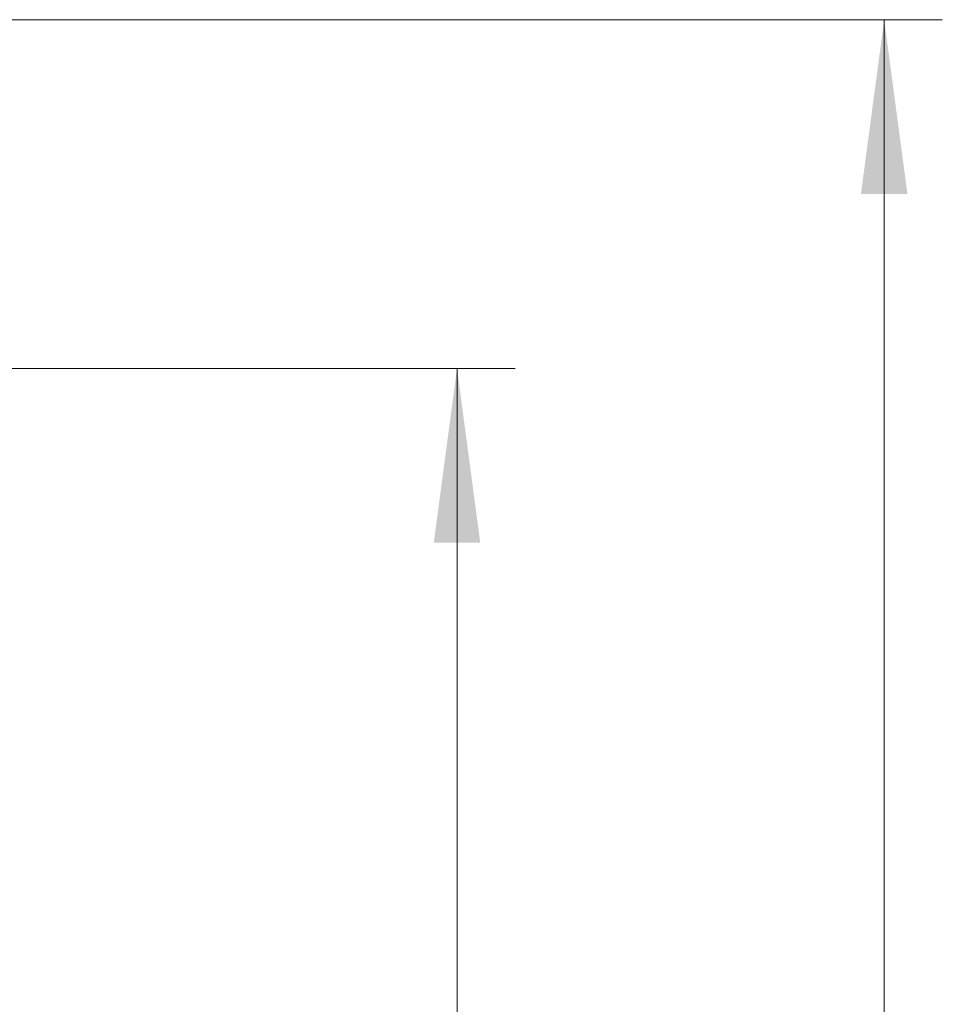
# Model space of a CAD drawing. Header units: millimetres. Extents: x 5 to 292, y 5 to 205.
# Tile 5 of 8: x 211 to 226, y 127 to 144. Entities that reach past the tile are written whole.
import ezdxf

# ---------------------------------------------------------------- set-up
doc = ezdxf.new("R2010")
doc.units = ezdxf.units.MM
doc.styles.add('SLDTEXTSTYLE0', font='TXT', dxfattribs={"width": 0.75, "bigfont": 'bigfont'})
doc.dimstyles.new('SLDDIMSTYLE1', dxfattribs={"dimtxt": 3.5, "dimasz": 3, "dimexe": 0, "dimexo": 0.0625, "dimgap": 0.875, "dimtad": 3, "dimdec": 0, "dimrnd": 1e-09, "dimzin": 12, "dimdsep": 46, "dimtxsty": 'SLDTEXTSTYLE0', "dimsah": 1, "dimcen": 0.09, "dimadec": 0, "dimazin": 3, "dimtfac": 1, "dimtdec": 0, "dimtofl": 0, "dimtmove": 0, "dimatfit": 3, "dimfxl": 1, "dimfrac": 2, "dimtolj": 1, "dimtzin": 12, "dimarcsym": 0})

# ---------------------------------------------------------------- blocks, each defined once
blk = doc.blocks.new('_D_6')
at = {"color": 7, "linetype": 'Continuous', "lineweight": 0}
for p, q in [((181.936, 144.202), (226.374, 144.202)), ((225.374, 78.202), (225.374, 144.202)), ((181.936, 78.202), (226.374, 78.202))]:
    blk.add_line(p, q, dxfattribs=at)
at = {"color": 7, "linetype": 'Continuous', "lineweight": 18}
for points in [[(225.374, 144.202), (224.974, 141.202), (225.774, 141.202)], [(225.374, 78.202), (225.774, 81.202), (224.974, 81.202)]]:
    blk.add_solid(points, dxfattribs=at)
at = {"color": 7, "linetype": 'Continuous', "lineweight": 18, "insert": (220.862, 107.35), "char_height": 3.5, "attachment_point": 1, "rotation": 90, "style": 'SLDTEXTSTYLE0'}
blk.add_mtext('66', dxfattribs=at)
blk = doc.blocks.new('_D_8')
at = {"color": 7, "linetype": 'Continuous', "lineweight": 0}
for p, q in [((192.877, 138.202), (219.026, 138.202)), ((218.026, 84.202), (218.026, 138.202)), ((192.877, 84.202), (219.026, 84.202))]:
    blk.add_line(p, q, dxfattribs=at)
at = {"color": 7, "linetype": 'Continuous', "lineweight": 18}
for points in [[(218.026, 138.202), (217.626, 135.202), (218.426, 135.202)], [(218.026, 84.202), (218.426, 87.202), (217.626, 87.202)]]:
    blk.add_solid(points, dxfattribs=at)
at = {"color": 7, "linetype": 'Continuous', "lineweight": 18, "insert": (213.515, 107.35), "char_height": 3.5, "attachment_point": 1, "rotation": 90, "style": 'SLDTEXTSTYLE0'}
blk.add_mtext('54', dxfattribs=at)

msp = doc.modelspace()

# ---------------------------------------------------------------- dimensions: what is measured, and where the dimension line sits
at = {"color": 7, "linetype": 'Continuous', "lineweight": 18}
for base, p1, p2, picture, middle in [((225.374, 144.202), (180.936, 78.202), (180.936, 144.202), '_D_6', (225.374, 109.936)), ((218.026, 138.202), (191.877, 84.202), (191.877, 138.202), '_D_8', (218.026, 109.936))]:
    dim = msp.add_linear_dim(base=base, p1=p1, p2=p2, angle=90, dimstyle='SLDDIMSTYLE1', dxfattribs=at)
    dim.commit()
    dim.dimension.update_dxf_attribs({"geometry": picture, "text_midpoint": middle, "dimtype": 160})

doc.saveas('drawing.dxf')
